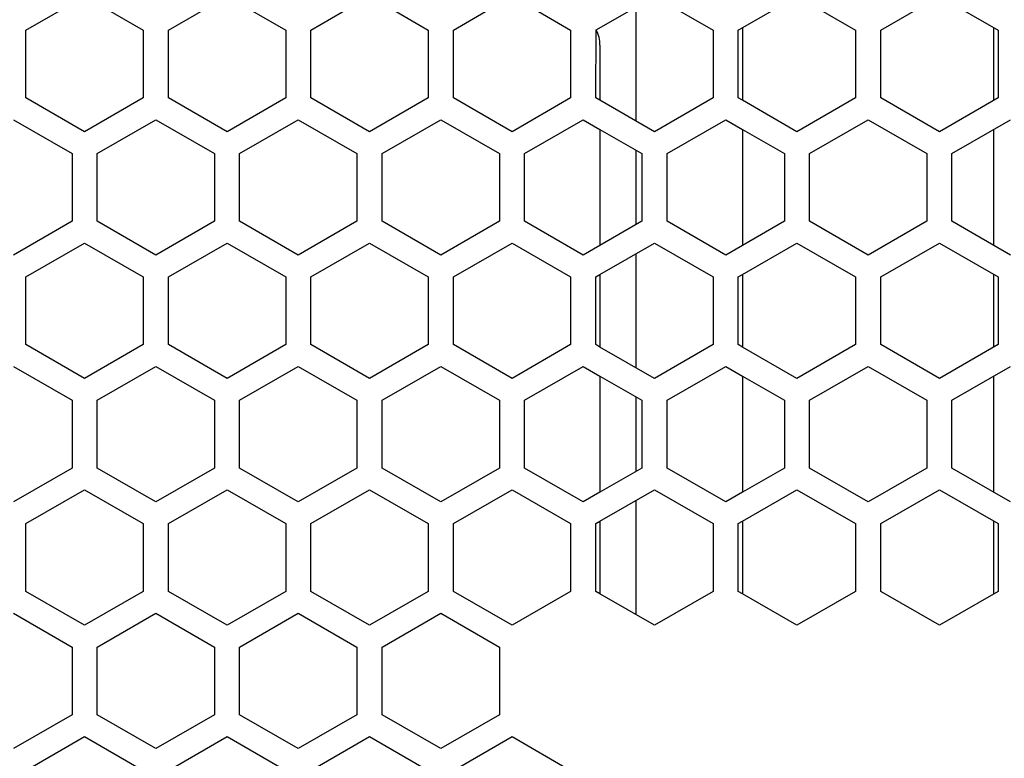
# Model space of a CAD drawing. Header units: millimetres. Extents: x -183 to 9, y -80 to 303.
# Tile 14 of 21: x -138 to -79, y 165 to 209. Entities that reach past the tile are written whole.
import ezdxf

# ---------------------------------------------------------------- set-up
doc = ezdxf.new("R2010")
doc.units = ezdxf.units.MM

# ---------------------------------------------------------------- blocks, each defined once
blk = doc.blocks.new('Abdeckfolie-S60-PSU_1__15', base_point=(-154, 34.5))
at = {"color": 7, "linetype": 'Continuous'}
for p, q in [((-103, 207.6), (-103, 204.308)), ((-103, 202.576), (-103, 195.648)), ((-103, 193.916), (-103, 189.586)), ((-103, 187.854), (-103, 180.926)), ((-103, 179.194), (-103, 174.863))]:
    blk.add_line(p, q, dxfattribs=at)
blk.add_arc((-105, 207.6), 2, 0, 27.06317, dxfattribs=at)
blk = doc.blocks.new('Netzteil-HLG-240-24__22', base_point=(-156.167, 20.422))
at = {"color": 7, "linetype": 'Continuous'}
for p, q in [((-100.833, 203.057), (-100.833, 209.889)), ((-94.5, 208.638), (-94.5, 204.308)), ((-94.5, 202.576), (-94.5, 195.648)), ((-100.833, 196.899), (-100.833, 201.325)), ((-100.833, 188.335), (-100.833, 195.167)), ((-94.5, 193.916), (-94.5, 189.586)), ((-94.5, 187.854), (-94.5, 180.926)), ((-100.833, 182.177), (-100.833, 186.603)), ((-100.833, 173.612), (-100.833, 180.445)), ((-94.5, 179.194), (-94.5, 174.863))]:
    blk.add_line(p, q, dxfattribs=at)
blk = doc.blocks.new('Gehaeuseschale-unten-L5_0007876-schwarz__35', base_point=(-171, -19.5))
at = {"color": 7, "linetype": 'Continuous'}
for p, q in [((-137.25, 208.494), (-133.75, 210.515)), ((-133.75, 210.515), (-130.25, 208.494)), ((-128.75, 208.494), (-125.25, 210.515)), ((-125.25, 210.515), (-121.75, 208.494)), ((-103.219, 208.51), (-99.75, 210.515)), ((-99.75, 210.515), (-96.25, 208.494)), ((-94.75, 208.494), (-91.25, 210.515)), ((-91.25, 210.515), (-87.75, 208.494)), ((-86.25, 208.494), (-82.75, 210.515)), ((-82.75, 210.515), (-79.25, 208.494)), ((-120.25, 208.494), (-117.783, 209.919)), ((-115.165, 209.6), (-113.25, 208.494)), ((-111.75, 208.494), (-109.835, 209.6)), ((-106.665, 209.6), (-104.75, 208.494)), ((-137.25, 204.453), (-137.25, 208.494)), ((-130.25, 208.494), (-130.25, 204.453)), ((-128.75, 204.453), (-128.75, 208.494)), ((-121.75, 208.494), (-121.75, 204.453)), ((-120.25, 204.453), (-120.25, 208.494)), ((-113.25, 208.494), (-113.25, 204.453)), ((-111.75, 204.453), (-111.75, 208.494)), ((-104.75, 208.494), (-104.75, 204.453)), ((-103.25, 204.453), (-103.219, 208.51)), ((-96.25, 208.494), (-96.25, 204.453)), ((-94.75, 204.453), (-94.75, 208.494)), ((-87.75, 208.494), (-87.75, 204.453)), ((-86.25, 204.453), (-86.25, 208.494)), ((-79.25, 208.494), (-79.25, 204.453)), ((-133.75, 202.432), (-137.25, 204.453)), ((-130.25, 204.453), (-133.75, 202.432)), ((-125.25, 202.432), (-128.75, 204.453)), ((-121.75, 204.453), (-125.25, 202.432)), ((-116.75, 202.432), (-120.25, 204.453)), ((-113.25, 204.453), (-116.75, 202.432)), ((-108.25, 202.432), (-111.75, 204.453)), ((-104.75, 204.453), (-108.25, 202.432)), ((-103, 204.308), (-103.25, 204.453)), ((-96.25, 204.453), (-99.75, 202.432)), ((-94.5, 204.308), (-94.75, 204.453)), ((-87.75, 204.453), (-91.25, 202.432)), ((-82.75, 202.432), (-86.25, 204.453)), ((-79.25, 204.453), (-82.75, 202.432)), ((-99.75, 202.432), (-103, 204.308)), ((-91.25, 202.432), (-94.5, 204.308)), ((-138, 203.154), (-134.5, 201.133)), ((-133, 201.133), (-129.5, 203.154)), ((-129.5, 203.154), (-126, 201.133)), ((-124.5, 201.133), (-121, 203.154)), ((-121, 203.154), (-117.5, 201.133)), ((-116, 201.133), (-112.5, 203.154)), ((-112.5, 203.154), (-109, 201.133)), ((-107.5, 201.133), (-104, 203.154)), ((-104, 203.154), (-103, 202.576)), ((-99, 201.133), (-95.5, 203.154)), ((-95.5, 203.154), (-94.5, 202.576)), ((-90.5, 201.133), (-87, 203.154)), ((-87, 203.154), (-83.5, 201.133)), ((-82, 201.133), (-78.5, 203.154)), ((-103, 202.576), (-100.5, 201.133)), ((-94.5, 202.576), (-92, 201.133)), ((-134.5, 201.133), (-134.5, 197.091)), ((-133, 197.091), (-133, 201.133)), ((-126, 201.133), (-126, 197.091)), ((-124.5, 197.091), (-124.5, 201.133)), ((-117.5, 201.133), (-117.5, 197.091)), ((-116, 197.091), (-116, 201.133)), ((-109, 201.133), (-109, 197.091)), ((-107.5, 197.091), (-107.5, 201.133)), ((-100.5, 201.133), (-100.5, 197.091)), ((-99, 197.091), (-99, 201.133)), ((-92, 201.133), (-92, 197.091)), ((-90.5, 197.091), (-90.5, 201.133)), ((-83.5, 201.133), (-83.5, 197.091)), ((-82, 197.091), (-82, 201.133)), ((-134.5, 197.091), (-138, 195.071)), ((-129.5, 195.071), (-133, 197.091)), ((-126, 197.091), (-129.5, 195.071)), ((-121, 195.071), (-124.5, 197.091)), ((-117.5, 197.091), (-121, 195.071)), ((-112.5, 195.071), (-116, 197.091)), ((-109, 197.091), (-112.5, 195.071)), ((-104, 195.071), (-107.5, 197.091)), ((-100.5, 197.091), (-103, 195.648)), ((-95.5, 195.071), (-99, 197.091)), ((-92, 197.091), (-94.5, 195.648)), ((-87, 195.071), (-90.5, 197.091)), ((-83.5, 197.091), (-87, 195.071)), ((-78.5, 195.071), (-82, 197.091)), ((-137.25, 193.772), (-133.75, 195.792)), ((-133.75, 195.792), (-130.25, 193.772)), ((-128.75, 193.772), (-125.25, 195.792)), ((-125.25, 195.792), (-121.75, 193.772)), ((-120.25, 193.772), (-116.75, 195.792)), ((-116.75, 195.792), (-113.25, 193.772)), ((-111.75, 193.772), (-108.25, 195.792)), ((-108.25, 195.792), (-104.75, 193.772)), ((-103, 195.648), (-104, 195.071)), ((-103, 193.916), (-99.75, 195.792)), ((-99.75, 195.792), (-96.25, 193.772)), ((-94.5, 195.648), (-95.5, 195.071)), ((-94.5, 193.916), (-91.25, 195.792)), ((-91.25, 195.792), (-87.75, 193.772)), ((-86.25, 193.772), (-82.75, 195.792)), ((-82.75, 195.792), (-79.25, 193.772)), ((-103.25, 193.772), (-103, 193.916)), ((-94.75, 193.772), (-94.5, 193.916)), ((-137.25, 189.73), (-137.25, 193.772)), ((-130.25, 193.772), (-130.25, 189.73)), ((-128.75, 189.73), (-128.75, 193.772)), ((-121.75, 193.772), (-121.75, 189.73)), ((-120.25, 189.73), (-120.25, 193.772)), ((-113.25, 193.772), (-113.25, 189.73)), ((-111.75, 189.73), (-111.75, 193.772)), ((-104.75, 193.772), (-104.75, 189.73)), ((-103.25, 189.73), (-103.25, 193.772)), ((-96.25, 193.772), (-96.25, 189.73)), ((-94.75, 189.73), (-94.75, 193.772)), ((-87.75, 193.772), (-87.75, 189.73)), ((-86.25, 189.73), (-86.25, 193.772)), ((-79.25, 193.772), (-79.25, 189.73)), ((-133.75, 187.709), (-137.25, 189.73)), ((-130.25, 189.73), (-133.75, 187.709)), ((-125.25, 187.709), (-128.75, 189.73)), ((-121.75, 189.73), (-125.25, 187.709)), ((-116.75, 187.709), (-120.25, 189.73)), ((-113.25, 189.73), (-116.75, 187.709)), ((-108.25, 187.709), (-111.75, 189.73)), ((-104.75, 189.73), (-108.25, 187.709)), ((-103, 189.586), (-103.25, 189.73)), ((-99.75, 187.709), (-103, 189.586)), ((-96.25, 189.73), (-99.75, 187.709)), ((-94.5, 189.586), (-94.75, 189.73)), ((-91.25, 187.709), (-94.5, 189.586)), ((-87.75, 189.73), (-91.25, 187.709)), ((-82.75, 187.709), (-86.25, 189.73)), ((-79.25, 189.73), (-82.75, 187.709)), ((-133, 186.41), (-129.5, 188.431)), ((-129.5, 188.431), (-126, 186.41)), ((-124.5, 186.41), (-121, 188.431)), ((-121, 188.431), (-117.5, 186.41)), ((-116, 186.41), (-112.5, 188.431)), ((-112.5, 188.431), (-109, 186.41)), ((-107.5, 186.41), (-104, 188.431)), ((-104, 188.431), (-103, 187.854)), ((-99, 186.41), (-95.5, 188.431)), ((-95.5, 188.431), (-94.5, 187.854)), ((-90.5, 186.41), (-87, 188.431)), ((-87, 188.431), (-83.5, 186.41)), ((-82, 186.41), (-78.5, 188.431)), ((-103, 187.854), (-100.5, 186.41)), ((-94.5, 187.854), (-92, 186.41)), ((-133, 182.369), (-133, 186.41)), ((-126, 186.41), (-126, 182.369)), ((-124.5, 182.369), (-124.5, 186.41)), ((-117.5, 186.41), (-117.5, 182.369)), ((-116, 182.369), (-116, 186.41)), ((-109, 186.41), (-109, 182.369)), ((-107.5, 182.369), (-107.5, 186.41)), ((-100.5, 186.41), (-100.5, 182.369)), ((-99, 182.369), (-99, 186.41)), ((-92, 186.41), (-92, 182.369)), ((-90.5, 182.369), (-90.5, 186.41)), ((-83.5, 186.41), (-83.5, 182.369)), ((-82, 182.369), (-82, 186.41)), ((-129.5, 180.348), (-133, 182.369)), ((-126, 182.369), (-129.5, 180.348)), ((-121, 180.348), (-124.5, 182.369)), ((-117.5, 182.369), (-121, 180.348)), ((-112.5, 180.348), (-116, 182.369)), ((-109, 182.369), (-112.5, 180.348)), ((-104, 180.348), (-107.5, 182.369)), ((-100.5, 182.369), (-103, 180.926)), ((-95.5, 180.348), (-99, 182.369)), ((-92, 182.369), (-94.5, 180.926)), ((-87, 180.348), (-90.5, 182.369)), ((-83.5, 182.369), (-87, 180.348)), ((-78.5, 180.348), (-82, 182.369)), ((-128.75, 179.049), (-125.25, 181.07)), ((-125.25, 181.07), (-121.75, 179.049)), ((-120.25, 179.049), (-116.75, 181.07)), ((-116.75, 181.07), (-113.25, 179.049)), ((-111.75, 179.049), (-108.25, 181.07)), ((-108.25, 181.07), (-104.75, 179.049)), ((-103, 179.194), (-99.75, 181.07)), ((-99.75, 181.07), (-96.25, 179.049)), ((-94.5, 179.194), (-91.25, 181.07)), ((-91.25, 181.07), (-87.75, 179.049)), ((-86.25, 179.049), (-82.75, 181.07)), ((-82.75, 181.07), (-79.25, 179.049)), ((-103, 180.926), (-104, 180.348)), ((-94.5, 180.926), (-95.5, 180.348)), ((-103.25, 179.049), (-103, 179.194)), ((-94.75, 179.049), (-94.5, 179.194)), ((-128.75, 175.008), (-128.75, 179.049)), ((-121.75, 179.049), (-121.75, 175.008)), ((-120.25, 175.008), (-120.25, 179.049)), ((-113.25, 179.049), (-113.25, 175.008)), ((-111.75, 175.008), (-111.75, 179.049)), ((-104.75, 179.049), (-104.75, 175.008)), ((-103.25, 175.008), (-103.25, 179.049)), ((-96.25, 179.049), (-96.25, 175.008)), ((-94.75, 175.008), (-94.75, 179.049)), ((-87.75, 179.049), (-87.75, 175.008)), ((-86.25, 175.008), (-86.25, 179.049)), ((-79.25, 179.049), (-79.25, 175.008)), ((-125.25, 172.987), (-128.75, 175.008)), ((-121.75, 175.008), (-125.25, 172.987)), ((-116.75, 172.987), (-120.25, 175.008)), ((-113.25, 175.008), (-116.75, 172.987)), ((-108.25, 172.987), (-111.75, 175.008)), ((-104.75, 175.008), (-108.25, 172.987)), ((-103, 174.863), (-103.25, 175.008)), ((-99.75, 172.987), (-103, 174.863)), ((-96.25, 175.008), (-99.75, 172.987)), ((-94.5, 174.863), (-94.75, 175.008)), ((-91.25, 172.987), (-94.5, 174.863)), ((-87.75, 175.008), (-91.25, 172.987)), ((-82.75, 172.987), (-86.25, 175.008)), ((-79.25, 175.008), (-82.75, 172.987)), ((-124.5, 171.688), (-121, 173.709)), ((-121, 173.709), (-117.5, 171.688)), ((-116, 171.688), (-112.5, 173.709)), ((-112.5, 173.709), (-109, 171.688)), ((-124.5, 167.647), (-124.5, 171.688)), ((-117.5, 171.688), (-117.5, 167.647)), ((-116, 167.647), (-116, 171.688)), ((-109, 171.688), (-109, 167.647)), ((-121, 165.626), (-124.5, 167.647)), ((-117.5, 167.647), (-121, 165.626)), ((-112.5, 165.626), (-116, 167.647)), ((-109, 167.647), (-112.5, 165.626))]:
    blk.add_line(p, q, dxfattribs=at)
blk = doc.blocks.new('Gehaeuseschale-unten__36', base_point=(-171, -19.5))
at = {"color": 7, "linetype": 'Continuous'}
for p, q in [((-137.25, 208.494), (-133.75, 210.515)), ((-133.75, 210.515), (-130.25, 208.494)), ((-128.75, 208.494), (-125.25, 210.515)), ((-125.25, 210.515), (-121.75, 208.494)), ((-103.219, 208.51), (-99.75, 210.515)), ((-99.75, 210.515), (-96.25, 208.494)), ((-94.75, 208.494), (-91.25, 210.515)), ((-91.25, 210.515), (-87.75, 208.494)), ((-86.25, 208.494), (-82.75, 210.515)), ((-82.75, 210.515), (-79.25, 208.494)), ((-120.25, 208.494), (-117.783, 209.919)), ((-115.165, 209.6), (-113.25, 208.494)), ((-111.75, 208.494), (-109.835, 209.6)), ((-106.665, 209.6), (-104.75, 208.494)), ((-137.25, 204.453), (-137.25, 208.494)), ((-130.25, 208.494), (-130.25, 204.453)), ((-128.75, 204.453), (-128.75, 208.494)), ((-121.75, 208.494), (-121.75, 204.453)), ((-120.25, 204.453), (-120.25, 208.494)), ((-113.25, 208.494), (-113.25, 204.453)), ((-111.75, 204.453), (-111.75, 208.494)), ((-104.75, 208.494), (-104.75, 204.453)), ((-103.25, 204.453), (-103.219, 208.51)), ((-96.25, 208.494), (-96.25, 204.453)), ((-94.75, 204.453), (-94.75, 208.494)), ((-87.75, 208.494), (-87.75, 204.453)), ((-86.25, 204.453), (-86.25, 208.494)), ((-79.25, 208.494), (-79.25, 204.453)), ((-133.75, 202.432), (-137.25, 204.453)), ((-130.25, 204.453), (-133.75, 202.432)), ((-125.25, 202.432), (-128.75, 204.453)), ((-121.75, 204.453), (-125.25, 202.432)), ((-116.75, 202.432), (-120.25, 204.453)), ((-113.25, 204.453), (-116.75, 202.432)), ((-108.25, 202.432), (-111.75, 204.453)), ((-104.75, 204.453), (-108.25, 202.432)), ((-103, 204.308), (-103.25, 204.453)), ((-96.25, 204.453), (-99.75, 202.432)), ((-94.5, 204.308), (-94.75, 204.453)), ((-87.75, 204.453), (-91.25, 202.432)), ((-82.75, 202.432), (-86.25, 204.453)), ((-79.25, 204.453), (-82.75, 202.432)), ((-99.75, 202.432), (-103, 204.308)), ((-91.25, 202.432), (-94.5, 204.308)), ((-138, 203.154), (-134.5, 201.133)), ((-133, 201.133), (-129.5, 203.154)), ((-129.5, 203.154), (-126, 201.133)), ((-124.5, 201.133), (-121, 203.154)), ((-121, 203.154), (-117.5, 201.133)), ((-116, 201.133), (-112.5, 203.154)), ((-112.5, 203.154), (-109, 201.133)), ((-107.5, 201.133), (-104, 203.154)), ((-104, 203.154), (-103, 202.576)), ((-99, 201.133), (-95.5, 203.154)), ((-95.5, 203.154), (-94.5, 202.576)), ((-90.5, 201.133), (-87, 203.154)), ((-87, 203.154), (-83.5, 201.133)), ((-82, 201.133), (-78.5, 203.154)), ((-103, 202.576), (-100.5, 201.133)), ((-94.5, 202.576), (-92, 201.133)), ((-134.5, 201.133), (-134.5, 197.091)), ((-133, 197.091), (-133, 201.133)), ((-126, 201.133), (-126, 197.091)), ((-124.5, 197.091), (-124.5, 201.133)), ((-117.5, 201.133), (-117.5, 197.091)), ((-116, 197.091), (-116, 201.133)), ((-109, 201.133), (-109, 197.091)), ((-107.5, 197.091), (-107.5, 201.133)), ((-100.5, 201.133), (-100.5, 197.091)), ((-99, 197.091), (-99, 201.133)), ((-92, 201.133), (-92, 197.091)), ((-90.5, 197.091), (-90.5, 201.133)), ((-83.5, 201.133), (-83.5, 197.091)), ((-82, 197.091), (-82, 201.133)), ((-134.5, 197.091), (-138, 195.071)), ((-129.5, 195.071), (-133, 197.091)), ((-126, 197.091), (-129.5, 195.071)), ((-121, 195.071), (-124.5, 197.091)), ((-117.5, 197.091), (-121, 195.071)), ((-112.5, 195.071), (-116, 197.091)), ((-109, 197.091), (-112.5, 195.071)), ((-104, 195.071), (-107.5, 197.091)), ((-100.5, 197.091), (-103, 195.648)), ((-95.5, 195.071), (-99, 197.091)), ((-92, 197.091), (-94.5, 195.648)), ((-87, 195.071), (-90.5, 197.091)), ((-83.5, 197.091), (-87, 195.071)), ((-78.5, 195.071), (-82, 197.091)), ((-137.25, 193.772), (-133.75, 195.792)), ((-133.75, 195.792), (-130.25, 193.772)), ((-128.75, 193.772), (-125.25, 195.792)), ((-125.25, 195.792), (-121.75, 193.772)), ((-120.25, 193.772), (-116.75, 195.792)), ((-116.75, 195.792), (-113.25, 193.772)), ((-111.75, 193.772), (-108.25, 195.792)), ((-108.25, 195.792), (-104.75, 193.772)), ((-103, 195.648), (-104, 195.071)), ((-103, 193.916), (-99.75, 195.792)), ((-99.75, 195.792), (-96.25, 193.772)), ((-94.5, 195.648), (-95.5, 195.071)), ((-94.5, 193.916), (-91.25, 195.792)), ((-91.25, 195.792), (-87.75, 193.772)), ((-86.25, 193.772), (-82.75, 195.792)), ((-82.75, 195.792), (-79.25, 193.772)), ((-103.25, 193.772), (-103, 193.916)), ((-94.75, 193.772), (-94.5, 193.916)), ((-137.25, 189.73), (-137.25, 193.772)), ((-130.25, 193.772), (-130.25, 189.73)), ((-128.75, 189.73), (-128.75, 193.772)), ((-121.75, 193.772), (-121.75, 189.73)), ((-120.25, 189.73), (-120.25, 193.772)), ((-113.25, 193.772), (-113.25, 189.73)), ((-111.75, 189.73), (-111.75, 193.772)), ((-104.75, 193.772), (-104.75, 189.73)), ((-103.25, 189.73), (-103.25, 193.772)), ((-96.25, 193.772), (-96.25, 189.73)), ((-94.75, 189.73), (-94.75, 193.772)), ((-87.75, 193.772), (-87.75, 189.73)), ((-86.25, 189.73), (-86.25, 193.772)), ((-79.25, 193.772), (-79.25, 189.73)), ((-133.75, 187.709), (-137.25, 189.73)), ((-130.25, 189.73), (-133.75, 187.709)), ((-125.25, 187.709), (-128.75, 189.73)), ((-121.75, 189.73), (-125.25, 187.709)), ((-116.75, 187.709), (-120.25, 189.73)), ((-113.25, 189.73), (-116.75, 187.709)), ((-108.25, 187.709), (-111.75, 189.73)), ((-104.75, 189.73), (-108.25, 187.709)), ((-103, 189.586), (-103.25, 189.73)), ((-99.75, 187.709), (-103, 189.586)), ((-96.25, 189.73), (-99.75, 187.709)), ((-94.5, 189.586), (-94.75, 189.73)), ((-91.25, 187.709), (-94.5, 189.586)), ((-87.75, 189.73), (-91.25, 187.709)), ((-82.75, 187.709), (-86.25, 189.73)), ((-79.25, 189.73), (-82.75, 187.709)), ((-133, 186.41), (-129.5, 188.431)), ((-129.5, 188.431), (-126, 186.41)), ((-124.5, 186.41), (-121, 188.431)), ((-121, 188.431), (-117.5, 186.41)), ((-116, 186.41), (-112.5, 188.431)), ((-112.5, 188.431), (-109, 186.41)), ((-107.5, 186.41), (-104, 188.431)), ((-104, 188.431), (-103, 187.854)), ((-99, 186.41), (-95.5, 188.431)), ((-95.5, 188.431), (-94.5, 187.854)), ((-90.5, 186.41), (-87, 188.431)), ((-87, 188.431), (-83.5, 186.41)), ((-82, 186.41), (-78.5, 188.431)), ((-103, 187.854), (-100.5, 186.41)), ((-94.5, 187.854), (-92, 186.41)), ((-133, 182.369), (-133, 186.41)), ((-126, 186.41), (-126, 182.369)), ((-124.5, 182.369), (-124.5, 186.41)), ((-117.5, 186.41), (-117.5, 182.369)), ((-116, 182.369), (-116, 186.41)), ((-109, 186.41), (-109, 182.369)), ((-107.5, 182.369), (-107.5, 186.41)), ((-100.5, 186.41), (-100.5, 182.369)), ((-99, 182.369), (-99, 186.41)), ((-92, 186.41), (-92, 182.369)), ((-90.5, 182.369), (-90.5, 186.41)), ((-83.5, 186.41), (-83.5, 182.369)), ((-82, 182.369), (-82, 186.41)), ((-129.5, 180.348), (-133, 182.369)), ((-126, 182.369), (-129.5, 180.348)), ((-121, 180.348), (-124.5, 182.369)), ((-117.5, 182.369), (-121, 180.348)), ((-112.5, 180.348), (-116, 182.369)), ((-109, 182.369), (-112.5, 180.348)), ((-104, 180.348), (-107.5, 182.369)), ((-100.5, 182.369), (-103, 180.926)), ((-95.5, 180.348), (-99, 182.369)), ((-92, 182.369), (-94.5, 180.926)), ((-87, 180.348), (-90.5, 182.369)), ((-83.5, 182.369), (-87, 180.348)), ((-78.5, 180.348), (-82, 182.369)), ((-128.75, 179.049), (-125.25, 181.07)), ((-125.25, 181.07), (-121.75, 179.049)), ((-120.25, 179.049), (-116.75, 181.07)), ((-116.75, 181.07), (-113.25, 179.049)), ((-111.75, 179.049), (-108.25, 181.07)), ((-108.25, 181.07), (-104.75, 179.049)), ((-103, 179.194), (-99.75, 181.07)), ((-99.75, 181.07), (-96.25, 179.049)), ((-94.5, 179.194), (-91.25, 181.07)), ((-91.25, 181.07), (-87.75, 179.049)), ((-86.25, 179.049), (-82.75, 181.07)), ((-82.75, 181.07), (-79.25, 179.049)), ((-103, 180.926), (-104, 180.348)), ((-94.5, 180.926), (-95.5, 180.348)), ((-103.25, 179.049), (-103, 179.194)), ((-94.75, 179.049), (-94.5, 179.194)), ((-128.75, 175.008), (-128.75, 179.049)), ((-121.75, 179.049), (-121.75, 175.008)), ((-120.25, 175.008), (-120.25, 179.049)), ((-113.25, 179.049), (-113.25, 175.008)), ((-111.75, 175.008), (-111.75, 179.049)), ((-104.75, 179.049), (-104.75, 175.008)), ((-103.25, 175.008), (-103.25, 179.049)), ((-96.25, 179.049), (-96.25, 175.008)), ((-94.75, 175.008), (-94.75, 179.049)), ((-87.75, 179.049), (-87.75, 175.008)), ((-86.25, 175.008), (-86.25, 179.049)), ((-79.25, 179.049), (-79.25, 175.008)), ((-125.25, 172.987), (-128.75, 175.008)), ((-121.75, 175.008), (-125.25, 172.987)), ((-116.75, 172.987), (-120.25, 175.008)), ((-113.25, 175.008), (-116.75, 172.987)), ((-108.25, 172.987), (-111.75, 175.008)), ((-104.75, 175.008), (-108.25, 172.987)), ((-103, 174.863), (-103.25, 175.008)), ((-99.75, 172.987), (-103, 174.863)), ((-96.25, 175.008), (-99.75, 172.987)), ((-94.5, 174.863), (-94.75, 175.008)), ((-91.25, 172.987), (-94.5, 174.863)), ((-87.75, 175.008), (-91.25, 172.987)), ((-82.75, 172.987), (-86.25, 175.008)), ((-79.25, 175.008), (-82.75, 172.987)), ((-124.5, 171.688), (-121, 173.709)), ((-121, 173.709), (-117.5, 171.688)), ((-116, 171.688), (-112.5, 173.709)), ((-112.5, 173.709), (-109, 171.688)), ((-124.5, 167.647), (-124.5, 171.688)), ((-117.5, 171.688), (-117.5, 167.647)), ((-116, 167.647), (-116, 171.688)), ((-109, 171.688), (-109, 167.647)), ((-121, 165.626), (-124.5, 167.647)), ((-117.5, 167.647), (-121, 165.626)), ((-112.5, 165.626), (-116, 167.647)), ((-109, 167.647), (-112.5, 165.626))]:
    blk.add_line(p, q, dxfattribs=at)
blk = doc.blocks.new('Gehaeuseschale-oben__37', base_point=(-171, -19.5))
at = {"color": 7, "linetype": 'Continuous'}
for p, q in [((-137.25, 208.494), (-133.75, 210.515)), ((-133.75, 210.515), (-130.25, 208.494)), ((-128.75, 208.494), (-125.25, 210.515)), ((-125.25, 210.515), (-121.75, 208.494)), ((-103.219, 208.51), (-99.75, 210.515)), ((-99.75, 210.515), (-96.25, 208.494)), ((-94.75, 208.494), (-91.25, 210.515)), ((-91.25, 210.515), (-87.75, 208.494)), ((-86.25, 208.494), (-82.75, 210.515)), ((-82.75, 210.515), (-79.25, 208.494)), ((-120.25, 208.494), (-117.783, 209.919)), ((-115.165, 209.6), (-113.25, 208.494)), ((-111.75, 208.494), (-109.835, 209.6)), ((-106.665, 209.6), (-104.75, 208.494)), ((-137.25, 204.453), (-137.25, 208.494)), ((-130.25, 208.494), (-130.25, 204.453)), ((-128.75, 204.453), (-128.75, 208.494)), ((-121.75, 208.494), (-121.75, 204.453)), ((-120.25, 204.453), (-120.25, 208.494)), ((-113.25, 208.494), (-113.25, 204.453)), ((-111.75, 204.453), (-111.75, 208.494)), ((-104.75, 208.494), (-104.75, 204.453)), ((-103.25, 204.453), (-103.219, 208.51)), ((-96.25, 208.494), (-96.25, 204.453)), ((-94.75, 204.453), (-94.75, 208.494)), ((-87.75, 208.494), (-87.75, 204.453)), ((-86.25, 204.453), (-86.25, 208.494)), ((-79.25, 208.494), (-79.25, 204.453)), ((-133.75, 202.432), (-137.25, 204.453)), ((-130.25, 204.453), (-133.75, 202.432)), ((-125.25, 202.432), (-128.75, 204.453)), ((-121.75, 204.453), (-125.25, 202.432)), ((-116.75, 202.432), (-120.25, 204.453)), ((-113.25, 204.453), (-116.75, 202.432)), ((-108.25, 202.432), (-111.75, 204.453)), ((-104.75, 204.453), (-108.25, 202.432)), ((-103, 204.308), (-103.25, 204.453)), ((-96.25, 204.453), (-99.75, 202.432)), ((-94.5, 204.308), (-94.75, 204.453)), ((-87.75, 204.453), (-91.25, 202.432)), ((-82.75, 202.432), (-86.25, 204.453)), ((-79.25, 204.453), (-82.75, 202.432)), ((-99.75, 202.432), (-103, 204.308)), ((-91.25, 202.432), (-94.5, 204.308)), ((-138, 203.154), (-134.5, 201.133)), ((-133, 201.133), (-129.5, 203.154)), ((-129.5, 203.154), (-126, 201.133)), ((-124.5, 201.133), (-121, 203.154)), ((-121, 203.154), (-117.5, 201.133)), ((-116, 201.133), (-112.5, 203.154)), ((-112.5, 203.154), (-109, 201.133)), ((-107.5, 201.133), (-104, 203.154)), ((-104, 203.154), (-103, 202.576)), ((-99, 201.133), (-95.5, 203.154)), ((-95.5, 203.154), (-94.5, 202.576)), ((-90.5, 201.133), (-87, 203.154)), ((-87, 203.154), (-83.5, 201.133)), ((-82, 201.133), (-78.5, 203.154)), ((-103, 202.576), (-100.5, 201.133)), ((-94.5, 202.576), (-92, 201.133)), ((-134.5, 201.133), (-134.5, 197.091)), ((-133, 197.091), (-133, 201.133)), ((-126, 201.133), (-126, 197.091)), ((-124.5, 197.091), (-124.5, 201.133)), ((-117.5, 201.133), (-117.5, 197.091)), ((-116, 197.091), (-116, 201.133)), ((-109, 201.133), (-109, 197.091)), ((-107.5, 197.091), (-107.5, 201.133)), ((-100.5, 201.133), (-100.5, 197.091)), ((-99, 197.091), (-99, 201.133)), ((-92, 201.133), (-92, 197.091)), ((-90.5, 197.091), (-90.5, 201.133)), ((-83.5, 201.133), (-83.5, 197.091)), ((-82, 197.091), (-82, 201.133)), ((-134.5, 197.091), (-138, 195.071)), ((-129.5, 195.071), (-133, 197.091)), ((-126, 197.091), (-129.5, 195.071)), ((-121, 195.071), (-124.5, 197.091)), ((-117.5, 197.091), (-121, 195.071)), ((-112.5, 195.071), (-116, 197.091)), ((-109, 197.091), (-112.5, 195.071)), ((-104, 195.071), (-107.5, 197.091)), ((-100.5, 197.091), (-103, 195.648)), ((-95.5, 195.071), (-99, 197.091)), ((-92, 197.091), (-94.5, 195.648)), ((-87, 195.071), (-90.5, 197.091)), ((-83.5, 197.091), (-87, 195.071)), ((-78.5, 195.071), (-82, 197.091)), ((-137.25, 193.772), (-133.75, 195.792)), ((-133.75, 195.792), (-130.25, 193.772)), ((-128.75, 193.772), (-125.25, 195.792)), ((-125.25, 195.792), (-121.75, 193.772)), ((-120.25, 193.772), (-116.75, 195.792)), ((-116.75, 195.792), (-113.25, 193.772)), ((-111.75, 193.772), (-108.25, 195.792)), ((-108.25, 195.792), (-104.75, 193.772)), ((-103, 195.648), (-104, 195.071)), ((-103, 193.916), (-99.75, 195.792)), ((-99.75, 195.792), (-96.25, 193.772)), ((-94.5, 195.648), (-95.5, 195.071)), ((-94.5, 193.916), (-91.25, 195.792)), ((-91.25, 195.792), (-87.75, 193.772)), ((-86.25, 193.772), (-82.75, 195.792)), ((-82.75, 195.792), (-79.25, 193.772)), ((-103.25, 193.772), (-103, 193.916)), ((-94.75, 193.772), (-94.5, 193.916)), ((-137.25, 189.73), (-137.25, 193.772)), ((-130.25, 193.772), (-130.25, 189.73)), ((-128.75, 189.73), (-128.75, 193.772)), ((-121.75, 193.772), (-121.75, 189.73)), ((-120.25, 189.73), (-120.25, 193.772)), ((-113.25, 193.772), (-113.25, 189.73)), ((-111.75, 189.73), (-111.75, 193.772)), ((-104.75, 193.772), (-104.75, 189.73)), ((-103.25, 189.73), (-103.25, 193.772)), ((-96.25, 193.772), (-96.25, 189.73)), ((-94.75, 189.73), (-94.75, 193.772)), ((-87.75, 193.772), (-87.75, 189.73)), ((-86.25, 189.73), (-86.25, 193.772)), ((-79.25, 193.772), (-79.25, 189.73)), ((-133.75, 187.709), (-137.25, 189.73)), ((-130.25, 189.73), (-133.75, 187.709)), ((-125.25, 187.709), (-128.75, 189.73)), ((-121.75, 189.73), (-125.25, 187.709)), ((-116.75, 187.709), (-120.25, 189.73)), ((-113.25, 189.73), (-116.75, 187.709)), ((-108.25, 187.709), (-111.75, 189.73)), ((-104.75, 189.73), (-108.25, 187.709)), ((-103, 189.586), (-103.25, 189.73)), ((-99.75, 187.709), (-103, 189.586)), ((-96.25, 189.73), (-99.75, 187.709)), ((-94.5, 189.586), (-94.75, 189.73)), ((-91.25, 187.709), (-94.5, 189.586)), ((-87.75, 189.73), (-91.25, 187.709)), ((-82.75, 187.709), (-86.25, 189.73)), ((-79.25, 189.73), (-82.75, 187.709)), ((-138, 188.431), (-134.5, 186.41)), ((-133, 186.41), (-129.5, 188.431)), ((-129.5, 188.431), (-126, 186.41)), ((-124.5, 186.41), (-121, 188.431)), ((-121, 188.431), (-117.5, 186.41)), ((-116, 186.41), (-112.5, 188.431)), ((-112.5, 188.431), (-109, 186.41)), ((-107.5, 186.41), (-104, 188.431)), ((-104, 188.431), (-103, 187.854)), ((-99, 186.41), (-95.5, 188.431)), ((-95.5, 188.431), (-94.5, 187.854)), ((-90.5, 186.41), (-87, 188.431)), ((-87, 188.431), (-83.5, 186.41)), ((-82, 186.41), (-78.5, 188.431)), ((-103, 187.854), (-100.5, 186.41)), ((-94.5, 187.854), (-92, 186.41)), ((-134.5, 186.41), (-134.5, 182.369)), ((-133, 182.369), (-133, 186.41)), ((-126, 186.41), (-126, 182.369)), ((-124.5, 182.369), (-124.5, 186.41)), ((-117.5, 186.41), (-117.5, 182.369)), ((-116, 182.369), (-116, 186.41)), ((-109, 186.41), (-109, 182.369)), ((-107.5, 182.369), (-107.5, 186.41)), ((-100.5, 186.41), (-100.5, 182.369)), ((-99, 182.369), (-99, 186.41)), ((-92, 186.41), (-92, 182.369)), ((-90.5, 182.369), (-90.5, 186.41)), ((-83.5, 186.41), (-83.5, 182.369)), ((-82, 182.369), (-82, 186.41)), ((-134.5, 182.369), (-138, 180.348)), ((-129.5, 180.348), (-133, 182.369)), ((-126, 182.369), (-129.5, 180.348)), ((-121, 180.348), (-124.5, 182.369)), ((-117.5, 182.369), (-121, 180.348)), ((-112.5, 180.348), (-116, 182.369)), ((-109, 182.369), (-112.5, 180.348)), ((-104, 180.348), (-107.5, 182.369)), ((-100.5, 182.369), (-103, 180.926)), ((-95.5, 180.348), (-99, 182.369)), ((-92, 182.369), (-94.5, 180.926)), ((-87, 180.348), (-90.5, 182.369)), ((-83.5, 182.369), (-87, 180.348)), ((-78.5, 180.348), (-82, 182.369)), ((-137.25, 179.049), (-133.75, 181.07)), ((-133.75, 181.07), (-130.25, 179.049)), ((-128.75, 179.049), (-125.25, 181.07)), ((-125.25, 181.07), (-121.75, 179.049)), ((-120.25, 179.049), (-116.75, 181.07)), ((-116.75, 181.07), (-113.25, 179.049)), ((-111.75, 179.049), (-108.25, 181.07)), ((-108.25, 181.07), (-104.75, 179.049)), ((-103, 179.194), (-99.75, 181.07)), ((-99.75, 181.07), (-96.25, 179.049)), ((-94.5, 179.194), (-91.25, 181.07)), ((-91.25, 181.07), (-87.75, 179.049)), ((-86.25, 179.049), (-82.75, 181.07)), ((-82.75, 181.07), (-79.25, 179.049)), ((-103, 180.926), (-104, 180.348)), ((-94.5, 180.926), (-95.5, 180.348)), ((-103.25, 179.049), (-103, 179.194)), ((-94.75, 179.049), (-94.5, 179.194)), ((-137.25, 175.008), (-137.25, 179.049)), ((-130.25, 179.049), (-130.25, 175.008)), ((-128.75, 175.008), (-128.75, 179.049)), ((-121.75, 179.049), (-121.75, 175.008)), ((-120.25, 175.008), (-120.25, 179.049)), ((-113.25, 179.049), (-113.25, 175.008)), ((-111.75, 175.008), (-111.75, 179.049)), ((-104.75, 179.049), (-104.75, 175.008)), ((-103.25, 175.008), (-103.25, 179.049)), ((-96.25, 179.049), (-96.25, 175.008)), ((-94.75, 175.008), (-94.75, 179.049)), ((-87.75, 179.049), (-87.75, 175.008)), ((-86.25, 175.008), (-86.25, 179.049)), ((-79.25, 179.049), (-79.25, 175.008)), ((-133.75, 172.987), (-137.25, 175.008)), ((-130.25, 175.008), (-133.75, 172.987)), ((-125.25, 172.987), (-128.75, 175.008)), ((-121.75, 175.008), (-125.25, 172.987)), ((-116.75, 172.987), (-120.25, 175.008)), ((-113.25, 175.008), (-116.75, 172.987)), ((-108.25, 172.987), (-111.75, 175.008)), ((-104.75, 175.008), (-108.25, 172.987)), ((-103, 174.863), (-103.25, 175.008)), ((-99.75, 172.987), (-103, 174.863)), ((-96.25, 175.008), (-99.75, 172.987)), ((-94.5, 174.863), (-94.75, 175.008)), ((-91.25, 172.987), (-94.5, 174.863)), ((-87.75, 175.008), (-91.25, 172.987)), ((-82.75, 172.987), (-86.25, 175.008)), ((-79.25, 175.008), (-82.75, 172.987)), ((-138, 173.709), (-134.5, 171.688)), ((-133, 171.688), (-129.5, 173.709)), ((-129.5, 173.709), (-126, 171.688)), ((-124.5, 171.688), (-121, 173.709)), ((-121, 173.709), (-117.5, 171.688)), ((-116, 171.688), (-112.5, 173.709)), ((-112.5, 173.709), (-109, 171.688)), ((-134.5, 171.688), (-134.5, 167.647)), ((-133, 167.647), (-133, 171.688)), ((-126, 171.688), (-126, 167.647)), ((-124.5, 167.647), (-124.5, 171.688)), ((-117.5, 171.688), (-117.5, 167.647)), ((-116, 167.647), (-116, 171.688)), ((-109, 171.688), (-109, 167.647)), ((-134.5, 167.647), (-138, 165.626)), ((-129.5, 165.626), (-133, 167.647)), ((-126, 167.647), (-129.5, 165.626)), ((-121, 165.626), (-124.5, 167.647)), ((-117.5, 167.647), (-121, 165.626)), ((-112.5, 165.626), (-116, 167.647)), ((-109, 167.647), (-112.5, 165.626)), ((-137.25, 164.327), (-133.75, 166.348)), ((-133.75, 166.348), (-130.25, 164.327)), ((-128.75, 164.327), (-125.25, 166.348)), ((-125.25, 166.348), (-121.75, 164.327)), ((-120.25, 164.327), (-116.75, 166.348)), ((-116.75, 166.348), (-113.25, 164.327)), ((-111.75, 164.327), (-108.25, 166.348)), ((-108.25, 166.348), (-104.75, 164.327))]:
    blk.add_line(p, q, dxfattribs=at)
blk = doc.blocks.new('Gehaeuseschale-oben-L5_0007875-schwarz__38', base_point=(-171, -19.5))
at = {"color": 7, "linetype": 'Continuous'}
for p, q in [((-137.25, 208.494), (-133.75, 210.515)), ((-133.75, 210.515), (-130.25, 208.494)), ((-128.75, 208.494), (-125.25, 210.515)), ((-125.25, 210.515), (-121.75, 208.494)), ((-103.219, 208.51), (-99.75, 210.515)), ((-99.75, 210.515), (-96.25, 208.494)), ((-94.75, 208.494), (-91.25, 210.515)), ((-91.25, 210.515), (-87.75, 208.494)), ((-86.25, 208.494), (-82.75, 210.515)), ((-82.75, 210.515), (-79.25, 208.494)), ((-120.25, 208.494), (-117.783, 209.919)), ((-115.165, 209.6), (-113.25, 208.494)), ((-111.75, 208.494), (-109.835, 209.6)), ((-106.665, 209.6), (-104.75, 208.494)), ((-137.25, 204.453), (-137.25, 208.494)), ((-130.25, 208.494), (-130.25, 204.453)), ((-128.75, 204.453), (-128.75, 208.494)), ((-121.75, 208.494), (-121.75, 204.453)), ((-120.25, 204.453), (-120.25, 208.494)), ((-113.25, 208.494), (-113.25, 204.453)), ((-111.75, 204.453), (-111.75, 208.494)), ((-104.75, 208.494), (-104.75, 204.453)), ((-103.25, 204.453), (-103.219, 208.51)), ((-96.25, 208.494), (-96.25, 204.453)), ((-94.75, 204.453), (-94.75, 208.494)), ((-87.75, 208.494), (-87.75, 204.453)), ((-86.25, 204.453), (-86.25, 208.494)), ((-79.25, 208.494), (-79.25, 204.453)), ((-133.75, 202.432), (-137.25, 204.453)), ((-130.25, 204.453), (-133.75, 202.432)), ((-125.25, 202.432), (-128.75, 204.453)), ((-121.75, 204.453), (-125.25, 202.432)), ((-116.75, 202.432), (-120.25, 204.453)), ((-113.25, 204.453), (-116.75, 202.432)), ((-108.25, 202.432), (-111.75, 204.453)), ((-104.75, 204.453), (-108.25, 202.432)), ((-103, 204.308), (-103.25, 204.453)), ((-96.25, 204.453), (-99.75, 202.432)), ((-94.5, 204.308), (-94.75, 204.453)), ((-87.75, 204.453), (-91.25, 202.432)), ((-82.75, 202.432), (-86.25, 204.453)), ((-79.25, 204.453), (-82.75, 202.432)), ((-99.75, 202.432), (-103, 204.308)), ((-91.25, 202.432), (-94.5, 204.308)), ((-138, 203.154), (-134.5, 201.133)), ((-133, 201.133), (-129.5, 203.154)), ((-129.5, 203.154), (-126, 201.133)), ((-124.5, 201.133), (-121, 203.154)), ((-121, 203.154), (-117.5, 201.133)), ((-116, 201.133), (-112.5, 203.154)), ((-112.5, 203.154), (-109, 201.133)), ((-107.5, 201.133), (-104, 203.154)), ((-104, 203.154), (-103, 202.576)), ((-99, 201.133), (-95.5, 203.154)), ((-95.5, 203.154), (-94.5, 202.576)), ((-90.5, 201.133), (-87, 203.154)), ((-87, 203.154), (-83.5, 201.133)), ((-82, 201.133), (-78.5, 203.154)), ((-103, 202.576), (-100.5, 201.133)), ((-94.5, 202.576), (-92, 201.133)), ((-134.5, 201.133), (-134.5, 197.091)), ((-133, 197.091), (-133, 201.133)), ((-126, 201.133), (-126, 197.091)), ((-124.5, 197.091), (-124.5, 201.133)), ((-117.5, 201.133), (-117.5, 197.091)), ((-116, 197.091), (-116, 201.133)), ((-109, 201.133), (-109, 197.091)), ((-107.5, 197.091), (-107.5, 201.133)), ((-100.5, 201.133), (-100.5, 197.091)), ((-99, 197.091), (-99, 201.133)), ((-92, 201.133), (-92, 197.091)), ((-90.5, 197.091), (-90.5, 201.133)), ((-83.5, 201.133), (-83.5, 197.091)), ((-82, 197.091), (-82, 201.133)), ((-134.5, 197.091), (-138, 195.071)), ((-129.5, 195.071), (-133, 197.091)), ((-126, 197.091), (-129.5, 195.071)), ((-121, 195.071), (-124.5, 197.091)), ((-117.5, 197.091), (-121, 195.071)), ((-112.5, 195.071), (-116, 197.091)), ((-109, 197.091), (-112.5, 195.071)), ((-104, 195.071), (-107.5, 197.091)), ((-100.5, 197.091), (-103, 195.648)), ((-95.5, 195.071), (-99, 197.091)), ((-92, 197.091), (-94.5, 195.648)), ((-87, 195.071), (-90.5, 197.091)), ((-83.5, 197.091), (-87, 195.071)), ((-78.5, 195.071), (-82, 197.091)), ((-137.25, 193.772), (-133.75, 195.792)), ((-133.75, 195.792), (-130.25, 193.772)), ((-128.75, 193.772), (-125.25, 195.792)), ((-125.25, 195.792), (-121.75, 193.772)), ((-120.25, 193.772), (-116.75, 195.792)), ((-116.75, 195.792), (-113.25, 193.772)), ((-111.75, 193.772), (-108.25, 195.792)), ((-108.25, 195.792), (-104.75, 193.772)), ((-103, 195.648), (-104, 195.071)), ((-103, 193.916), (-99.75, 195.792)), ((-99.75, 195.792), (-96.25, 193.772)), ((-94.5, 195.648), (-95.5, 195.071)), ((-94.5, 193.916), (-91.25, 195.792)), ((-91.25, 195.792), (-87.75, 193.772)), ((-86.25, 193.772), (-82.75, 195.792)), ((-82.75, 195.792), (-79.25, 193.772)), ((-103.25, 193.772), (-103, 193.916)), ((-94.75, 193.772), (-94.5, 193.916)), ((-137.25, 189.73), (-137.25, 193.772)), ((-130.25, 193.772), (-130.25, 189.73)), ((-128.75, 189.73), (-128.75, 193.772)), ((-121.75, 193.772), (-121.75, 189.73)), ((-120.25, 189.73), (-120.25, 193.772)), ((-113.25, 193.772), (-113.25, 189.73)), ((-111.75, 189.73), (-111.75, 193.772)), ((-104.75, 193.772), (-104.75, 189.73)), ((-103.25, 189.73), (-103.25, 193.772)), ((-96.25, 193.772), (-96.25, 189.73)), ((-94.75, 189.73), (-94.75, 193.772)), ((-87.75, 193.772), (-87.75, 189.73)), ((-86.25, 189.73), (-86.25, 193.772)), ((-79.25, 193.772), (-79.25, 189.73)), ((-133.75, 187.709), (-137.25, 189.73)), ((-130.25, 189.73), (-133.75, 187.709)), ((-125.25, 187.709), (-128.75, 189.73)), ((-121.75, 189.73), (-125.25, 187.709)), ((-116.75, 187.709), (-120.25, 189.73)), ((-113.25, 189.73), (-116.75, 187.709)), ((-108.25, 187.709), (-111.75, 189.73)), ((-104.75, 189.73), (-108.25, 187.709)), ((-103, 189.586), (-103.25, 189.73)), ((-99.75, 187.709), (-103, 189.586)), ((-96.25, 189.73), (-99.75, 187.709)), ((-94.5, 189.586), (-94.75, 189.73)), ((-91.25, 187.709), (-94.5, 189.586)), ((-87.75, 189.73), (-91.25, 187.709)), ((-82.75, 187.709), (-86.25, 189.73)), ((-79.25, 189.73), (-82.75, 187.709)), ((-138, 188.431), (-134.5, 186.41)), ((-133, 186.41), (-129.5, 188.431)), ((-129.5, 188.431), (-126, 186.41)), ((-124.5, 186.41), (-121, 188.431)), ((-121, 188.431), (-117.5, 186.41)), ((-116, 186.41), (-112.5, 188.431)), ((-112.5, 188.431), (-109, 186.41)), ((-107.5, 186.41), (-104, 188.431)), ((-104, 188.431), (-103, 187.854)), ((-99, 186.41), (-95.5, 188.431)), ((-95.5, 188.431), (-94.5, 187.854)), ((-90.5, 186.41), (-87, 188.431)), ((-87, 188.431), (-83.5, 186.41)), ((-82, 186.41), (-78.5, 188.431)), ((-103, 187.854), (-100.5, 186.41)), ((-94.5, 187.854), (-92, 186.41)), ((-134.5, 186.41), (-134.5, 182.369)), ((-133, 182.369), (-133, 186.41)), ((-126, 186.41), (-126, 182.369)), ((-124.5, 182.369), (-124.5, 186.41)), ((-117.5, 186.41), (-117.5, 182.369)), ((-116, 182.369), (-116, 186.41)), ((-109, 186.41), (-109, 182.369)), ((-107.5, 182.369), (-107.5, 186.41)), ((-100.5, 186.41), (-100.5, 182.369)), ((-99, 182.369), (-99, 186.41)), ((-92, 186.41), (-92, 182.369)), ((-90.5, 182.369), (-90.5, 186.41)), ((-83.5, 186.41), (-83.5, 182.369)), ((-82, 182.369), (-82, 186.41)), ((-134.5, 182.369), (-138, 180.348)), ((-129.5, 180.348), (-133, 182.369)), ((-126, 182.369), (-129.5, 180.348)), ((-121, 180.348), (-124.5, 182.369)), ((-117.5, 182.369), (-121, 180.348)), ((-112.5, 180.348), (-116, 182.369)), ((-109, 182.369), (-112.5, 180.348)), ((-104, 180.348), (-107.5, 182.369)), ((-100.5, 182.369), (-103, 180.926)), ((-95.5, 180.348), (-99, 182.369)), ((-92, 182.369), (-94.5, 180.926)), ((-87, 180.348), (-90.5, 182.369)), ((-83.5, 182.369), (-87, 180.348)), ((-78.5, 180.348), (-82, 182.369)), ((-137.25, 179.049), (-133.75, 181.07)), ((-133.75, 181.07), (-130.25, 179.049)), ((-128.75, 179.049), (-125.25, 181.07)), ((-125.25, 181.07), (-121.75, 179.049)), ((-120.25, 179.049), (-116.75, 181.07)), ((-116.75, 181.07), (-113.25, 179.049)), ((-111.75, 179.049), (-108.25, 181.07)), ((-108.25, 181.07), (-104.75, 179.049)), ((-103, 179.194), (-99.75, 181.07)), ((-99.75, 181.07), (-96.25, 179.049)), ((-94.5, 179.194), (-91.25, 181.07)), ((-91.25, 181.07), (-87.75, 179.049)), ((-86.25, 179.049), (-82.75, 181.07)), ((-82.75, 181.07), (-79.25, 179.049)), ((-103, 180.926), (-104, 180.348)), ((-94.5, 180.926), (-95.5, 180.348)), ((-103.25, 179.049), (-103, 179.194)), ((-94.75, 179.049), (-94.5, 179.194)), ((-137.25, 175.008), (-137.25, 179.049)), ((-130.25, 179.049), (-130.25, 175.008)), ((-128.75, 175.008), (-128.75, 179.049)), ((-121.75, 179.049), (-121.75, 175.008)), ((-120.25, 175.008), (-120.25, 179.049)), ((-113.25, 179.049), (-113.25, 175.008)), ((-111.75, 175.008), (-111.75, 179.049)), ((-104.75, 179.049), (-104.75, 175.008)), ((-103.25, 175.008), (-103.25, 179.049)), ((-96.25, 179.049), (-96.25, 175.008)), ((-94.75, 175.008), (-94.75, 179.049)), ((-87.75, 179.049), (-87.75, 175.008)), ((-86.25, 175.008), (-86.25, 179.049)), ((-79.25, 179.049), (-79.25, 175.008)), ((-133.75, 172.987), (-137.25, 175.008)), ((-130.25, 175.008), (-133.75, 172.987)), ((-125.25, 172.987), (-128.75, 175.008)), ((-121.75, 175.008), (-125.25, 172.987)), ((-116.75, 172.987), (-120.25, 175.008)), ((-113.25, 175.008), (-116.75, 172.987)), ((-108.25, 172.987), (-111.75, 175.008)), ((-104.75, 175.008), (-108.25, 172.987)), ((-103, 174.863), (-103.25, 175.008)), ((-99.75, 172.987), (-103, 174.863)), ((-96.25, 175.008), (-99.75, 172.987)), ((-94.5, 174.863), (-94.75, 175.008)), ((-91.25, 172.987), (-94.5, 174.863)), ((-87.75, 175.008), (-91.25, 172.987)), ((-82.75, 172.987), (-86.25, 175.008)), ((-79.25, 175.008), (-82.75, 172.987)), ((-138, 173.709), (-134.5, 171.688)), ((-133, 171.688), (-129.5, 173.709)), ((-129.5, 173.709), (-126, 171.688)), ((-124.5, 171.688), (-121, 173.709)), ((-121, 173.709), (-117.5, 171.688)), ((-116, 171.688), (-112.5, 173.709)), ((-112.5, 173.709), (-109, 171.688)), ((-134.5, 171.688), (-134.5, 167.647)), ((-133, 167.647), (-133, 171.688)), ((-126, 171.688), (-126, 167.647)), ((-124.5, 167.647), (-124.5, 171.688)), ((-117.5, 171.688), (-117.5, 167.647)), ((-116, 167.647), (-116, 171.688)), ((-109, 171.688), (-109, 167.647)), ((-134.5, 167.647), (-138, 165.626)), ((-129.5, 165.626), (-133, 167.647)), ((-126, 167.647), (-129.5, 165.626)), ((-121, 165.626), (-124.5, 167.647)), ((-117.5, 167.647), (-121, 165.626)), ((-112.5, 165.626), (-116, 167.647)), ((-109, 167.647), (-112.5, 165.626)), ((-137.25, 164.327), (-133.75, 166.348)), ((-133.75, 166.348), (-130.25, 164.327)), ((-128.75, 164.327), (-125.25, 166.348)), ((-125.25, 166.348), (-121.75, 164.327)), ((-120.25, 164.327), (-116.75, 166.348)), ((-116.75, 166.348), (-113.25, 164.327)), ((-111.75, 164.327), (-108.25, 166.348)), ((-108.25, 166.348), (-104.75, 164.327))]:
    blk.add_line(p, q, dxfattribs=at)
blk = doc.blocks.new('Netzteil-HLG-240-24_1__39', base_point=(-79.5, 20.134))
at = {"color": 7, "linetype": 'Continuous'}
for p, q in [((-79.5, 204.308), (-79.5, 208.638)), ((-79.5, 195.648), (-79.5, 202.576)), ((-79.5, 189.586), (-79.5, 193.916)), ((-79.5, 180.926), (-79.5, 187.854)), ((-79.5, 174.863), (-79.5, 179.194))]:
    blk.add_line(p, q, dxfattribs=at)
blk = doc.blocks.new('Netzteil-S60__42', base_point=(-182.559, -80.5))
for name, p in [('Gehaeuseschale-unten-L5_0007876-schwarz__35', (-171, -19.5)), ('Gehaeuseschale-unten__36', (-171, -19.5)), ('Gehaeuseschale-oben__37', (-171, -19.5)), ('Gehaeuseschale-oben-L5_0007875-schwarz__38', (-171, -19.5)), ('Netzteil-HLG-240-24__22', (-156.167, 20.422)), ('Netzteil-HLG-240-24_1__39', (-79.5, 20.134)), ('Abdeckfolie-S60-PSU_1__15', (-154, 34.5))]:
    blk.add_blockref(name, p)
blk = doc.blocks.new('AllgA', base_point=(-87, 111))
blk.add_blockref('Netzteil-S60__42', (-182.559, -80.5))

msp = doc.modelspace()

# ---------------------------------------------------------------- block references
msp.add_blockref('AllgA', (-87, 111))

doc.saveas('drawing.dxf')
